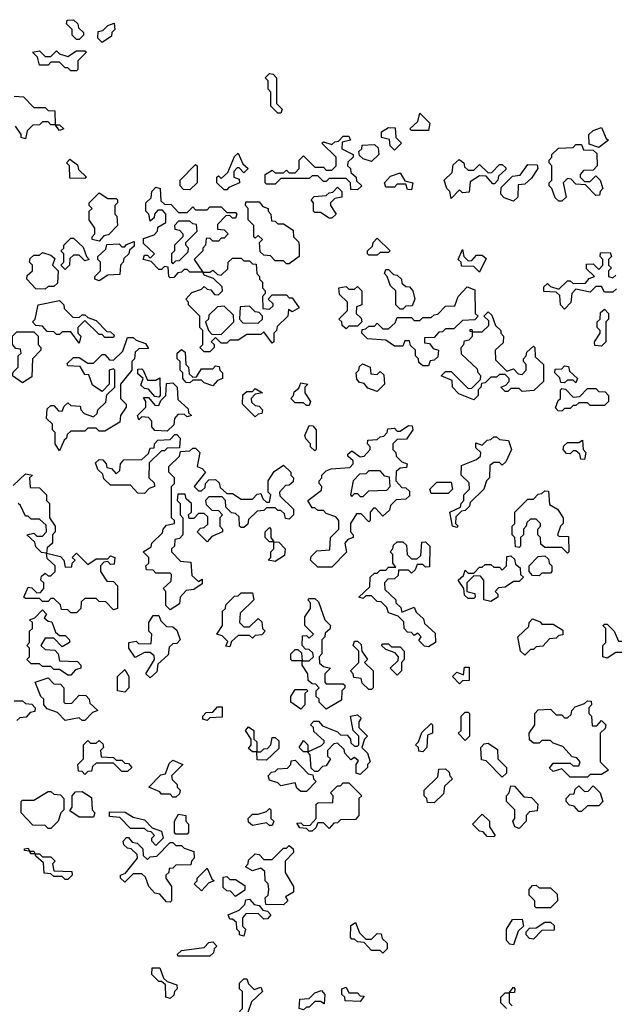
# Model space of a CAD drawing. Extents: x 2494118 to 2687960, y 757339 to 915227.
# Tile 110 of 256: x 2628425 to 2630520, y 763770 to 767240. Entities that reach past the tile are written whole.
import ezdxf

# ---------------------------------------------------------------- set-up
doc = ezdxf.new("R2010")
doc.units = 0

msp = doc.modelspace()

# ---------------------------------------------------------------- linework, layer by layer
at = {"layer": '0CON20XD'}
for points in [[(2628635, 767170), (2628625, 767170), (2628610, 767185), (2628610, 767205), (2628590, 767225), (2628591.7, 767238.3), (2628615, 767240), (2628630, 767225), (2628631.7, 767211.7), (2628650, 767195), (2628650, 767185), (2628635, 767170)], [(2628715, 767160), (2628700, 767175), (2628701.7, 767198.3), (2628718.3, 767201.7), (2628735, 767220), (2628758.3, 767228.3), (2628760, 767205), (2628750, 767195), (2628748.3, 767181.7), (2628715, 767160)], [(2628625, 767060), (2628605, 767060), (2628595, 767070), (2628585, 767070), (2628565, 767090), (2628535, 767090), (2628525, 767080), (2628495, 767080), (2628488.3, 767108.3), (2628470, 767125), (2628495, 767130), (2628515, 767110), (2628535, 767110), (2628555, 767130), (2628565, 767120), (2628595, 767110), (2628625, 767130), (2628655, 767130), (2628660, 767125), (2628630, 767095), (2628630, 767065), (2628625, 767060)], [(2629345, 766910), (2629335, 766910), (2629310, 766935), (2629310, 766985), (2629300, 766995), (2629300, 767025), (2629290, 767035), (2629305, 767050), (2629318.3, 767048.3), (2629330, 767035), (2629330, 766945), (2629350, 766925), (2629345, 766910)], [(2628405, 766970), (2628438.3, 766968.3), (2628475, 766930), (2628515, 766930), (2628525, 766920), (2628548.3, 766918.3), (2628550, 766870), (2628565, 766870), (2628580, 766855), (2628565, 766850), (2628550, 766870), (2628535, 766870), (2628525, 766880), (2628505, 766880), (2628495, 766870), (2628471.7, 766868.3), (2628451.7, 766848.3), (2628445, 766820)], [(2629865, 766850), (2629805, 766850), (2629800, 766855), (2629828.3, 766881.7), (2629835, 766910), (2629870, 766875), (2629865, 766850)], [(2628445, 766820), (2628430, 766825), (2628430, 766835), (2628410, 766865)], [(2629745, 766780), (2629730, 766795), (2629728.3, 766818.3), (2629700, 766825), (2629700, 766845), (2629725, 766860), (2629748.3, 766858.3), (2629750, 766825), (2629770, 766805), (2629745, 766780)], [(2630465, 766790), (2630431.7, 766801.7), (2630430, 766835), (2630445, 766850), (2630475, 766860), (2630491.7, 766821.7), (2630500, 766815), (2630465, 766790)], [(2629615, 766640), (2629591.7, 766641.7), (2629590, 766665), (2629575, 766680), (2629515, 766680), (2629505, 766670), (2629495, 766670), (2629475, 766690), (2629455, 766690), (2629445, 766680), (2629345, 766680), (2629325, 766660), (2629295, 766660), (2629290, 766665), (2629290, 766695), (2629315, 766710), (2629325, 766700), (2629355, 766700), (2629365, 766710), (2629375, 766700), (2629395, 766700), (2629410, 766715), (2629410, 766745), (2629425, 766760), (2629465, 766720), (2629495, 766720), (2629505, 766710), (2629525, 766710), (2629540, 766725), (2629540, 766755), (2629490, 766805), (2629495, 766810), (2629525, 766800), (2629535, 766810), (2629548.3, 766811.7), (2629565, 766830), (2629585, 766830), (2629590, 766815), (2629561.7, 766808.3), (2629560, 766785), (2629600, 766765), (2629600, 766755), (2629581.7, 766738.3), (2629580, 766725), (2629590, 766715), (2629591.7, 766701.7), (2629610, 766685), (2629611.7, 766671.7), (2629630, 766655), (2629615, 766640)], [(2629155, 766640), (2629145, 766640), (2629120, 766665), (2629120, 766685), (2629125, 766690), (2629135, 766680), (2629158.3, 766701.7), (2629181.7, 766758.3), (2629195, 766770), (2629211.7, 766731.7), (2629230, 766715), (2629215, 766700), (2629198.3, 766718.3), (2629191.7, 766718.3), (2629180, 766705), (2629180, 766685), (2629198.3, 766678.3), (2629200, 766665), (2629161.7, 766648.3), (2629155, 766640)], [(2629665, 766740), (2629635, 766750), (2629621.7, 766761.7), (2629620, 766775), (2629630, 766785), (2629631.7, 766798.3), (2629675, 766800), (2629688.3, 766788.3), (2629690, 766765), (2629665, 766740)], [(2630335, 766600), (2630325, 766600), (2630311.7, 766611.7), (2630300, 766645), (2630290, 766655), (2630290, 766665), (2630300, 766675), (2630300, 766725), (2630290, 766735), (2630290, 766745), (2630300, 766755), (2630300, 766765), (2630323, 766787), (2630375, 766790), (2630385, 766800), (2630405, 766800), (2630411.7, 766781.7), (2630445, 766780), (2630458.3, 766768.3), (2630460, 766725), (2630445, 766710), (2630411.7, 766708.3), (2630400, 766695), (2630400, 766685), (2630415, 766670), (2630435, 766670), (2630455, 766690), (2630470, 766675), (2630480, 766645), (2630470, 766635), (2630468.3, 766621.7), (2630455, 766620), (2630418.3, 766658.3), (2630385, 766660), (2630368.3, 766678.3), (2630355, 766680), (2630340, 766665), (2630350, 766615), (2630335, 766600)], [(2628655, 766680), (2628601.7, 766681.7), (2628600, 766725), (2628590, 766735), (2628601.7, 766748.3), (2628628.3, 766728.3), (2628631.7, 766711.7), (2628660, 766685), (2628655, 766680)], [(2629945, 766610), (2629940, 766635), (2629930, 766645), (2629920, 766675), (2629948.3, 766701.7), (2629951.7, 766728.3), (2629973, 766747), (2629990, 766735), (2629991.7, 766721.7), (2630005, 766710), (2630025, 766710), (2630045, 766730), (2630075, 766700), (2630088.3, 766701.7), (2630115, 766730), (2630125, 766730), (2630138.3, 766718.3), (2630138.3, 766711.7), (2630111.7, 766688.3), (2630110, 766675), (2630098.3, 766661.7), (2630091.7, 766661.7), (2630068.3, 766688.3), (2630045, 766690), (2630011.7, 766668.3), (2630008.3, 766631.7), (2629985, 766630), (2629975, 766640), (2629945, 766610)], [(2629025, 766640), (2629001.7, 766641.7), (2628990, 766655), (2628990, 766675), (2629045, 766730), (2629050, 766725), (2629050, 766665), (2629025, 766640)], [(2629805, 766640), (2629791.7, 766641.7), (2629785, 766660), (2629755, 766660), (2629745, 766650), (2629715, 766650), (2629710, 766665), (2629731.7, 766688.3), (2629765, 766700), (2629781.7, 766671.7), (2629810, 766665), (2629805, 766640)], [(2630165, 766600), (2630131.7, 766611.7), (2630120, 766625), (2630121.7, 766648.3), (2630161.7, 766688.3), (2630188.3, 766691.7), (2630215, 766730), (2630248.3, 766728.3), (2630250, 766715), (2630228.3, 766681.7), (2630205, 766660), (2630181.7, 766658.3), (2630180, 766615), (2630165, 766600)], [(2628705, 766460), (2628680, 766465), (2628680, 766475), (2628690, 766485), (2628690, 766505), (2628670, 766535), (2628670, 766565), (2628680, 766575), (2628670, 766585), (2628670, 766595), (2628705, 766630), (2628735, 766610), (2628765, 766610), (2628770, 766605), (2628770, 766595), (2628760, 766585), (2628760, 766555), (2628767, 766547), (2628770, 766515), (2628738.3, 766481.7), (2628721.7, 766478.3), (2628705, 766460)], [(2629095, 766070), (2629075, 766070), (2629060, 766085), (2629070, 766095), (2629070, 766145), (2629060, 766155), (2629060, 766195), (2629020, 766235), (2629020, 766245), (2629010, 766255), (2629031.7, 766278.3), (2629065, 766290), (2629075, 766300), (2629085, 766290), (2629098.3, 766288.3), (2629111.7, 766271.7), (2629125, 766270), (2629140, 766285), (2629138.3, 766298.3), (2629108.3, 766328.3), (2629075, 766340), (2629070, 766350), (2629025, 766350), (2629015, 766360), (2629005, 766360), (2628995, 766350), (2628981.7, 766348.3), (2628968.3, 766331.7), (2628955, 766330), (2628950, 766335), (2628948.3, 766368.3), (2628935, 766370), (2628925, 766360), (2628915, 766360), (2628888.3, 766388.3), (2628860, 766395), (2628865, 766410), (2628875, 766410), (2628885, 766400), (2628900, 766415), (2628861.7, 766451.7), (2628861.7, 766468.3), (2628898.3, 766481.7), (2628910, 766495), (2628911.7, 766508.3), (2628940, 766525), (2628940, 766555), (2628928.3, 766568.3), (2628911.7, 766568.3), (2628900, 766555), (2628898.3, 766541.7), (2628885, 766530), (2628880, 766555), (2628870, 766565), (2628870, 766595), (2628888.3, 766611.7), (2628890, 766635), (2628905, 766650), (2628920, 766645), (2628921.7, 766601.7), (2628935, 766590), (2628958.3, 766588.3), (2628985, 766560), (2629015, 766560), (2629035, 766580), (2629045, 766570), (2629085, 766570), (2629095, 766580), (2629135, 766580), (2629155, 766560), (2629185, 766560), (2629190, 766555), (2629185, 766540), (2629175, 766540), (2629165, 766550), (2629151.7, 766548.3), (2629121.7, 766518.3), (2629121.7, 766501.7), (2629145, 766500), (2629160, 766485), (2629145, 766470), (2629135, 766470), (2629125, 766460), (2629105, 766460), (2629095, 766470), (2629081.7, 766468.3), (2629080, 766445), (2629070, 766435), (2629070, 766425), (2629040, 766395), (2629070, 766350), (2629095, 766350), (2629105, 766357.5), (2629121.7, 766341.7), (2629135, 766340), (2629158.3, 766361.7), (2629160, 766385), (2629175, 766400), (2629205, 766400), (2629215, 766390), (2629235, 766390), (2629245, 766380), (2629258.3, 766378.3), (2629260, 766345), (2629270, 766335), (2629270, 766325), (2629280, 766315), (2629280, 766295), (2629290, 766285), (2629290, 766275), (2629280, 766265), (2629281.7, 766221.7), (2629305, 766220), (2629318.3, 766231.7), (2629318.3, 766238.3), (2629300, 766255), (2629315, 766270), (2629365, 766270), (2629375, 766260), (2629385, 766260), (2629410, 766225), (2629385, 766210), (2629371.7, 766218.3), (2629370, 766195), (2629331.7, 766158.3), (2629330, 766145), (2629320, 766135), (2629320, 766105), (2629315, 766100), (2629285, 766140), (2629275, 766130), (2629225, 766130), (2629195, 766110), (2629165, 766110), (2629155, 766100), (2629135, 766100), (2629115, 766120), (2629100, 766105), (2629110, 766095), (2629110, 766085), (2629095, 766070)], [(2629525, 766540), (2629515, 766540), (2629485, 766560), (2629465, 766560), (2629460, 766565), (2629460, 766595), (2629452.5, 766605), (2629463, 766617), (2629505, 766620), (2629515, 766630), (2629528.3, 766631.7), (2629545, 766650), (2629560, 766635), (2629560, 766615), (2629535, 766610), (2629520, 766595), (2629520, 766585), (2629540, 766555), (2629525, 766540)], [(2629375, 766380), (2629365, 766380), (2629355, 766390), (2629325, 766390), (2629308.3, 766408.3), (2629285, 766410), (2629271.7, 766421.7), (2629270, 766455), (2629280, 766465), (2629265, 766480), (2629255, 766470), (2629250, 766475), (2629250, 766515), (2629230, 766535), (2629230, 766575), (2629220, 766585), (2629221.7, 766598.3), (2629268.3, 766598.3), (2629281.7, 766581.7), (2629300, 766575), (2629300, 766565), (2629310, 766555), (2629311.7, 766531.7), (2629325, 766530), (2629335, 766520), (2629355, 766520), (2629388.3, 766498.3), (2629390, 766475), (2629407, 766457), (2629410, 766445), (2629410, 766405), (2629375, 766380)], [(2628965, 766380), (2628975, 766390), (2628988.3, 766391.7), (2629018.3, 766421.7), (2629020, 766435), (2629010, 766445), (2629010, 766455), (2629050, 766495), (2629048.3, 766518.3), (2629035, 766520), (2629025, 766530), (2628985, 766530), (2628970, 766515), (2628971.7, 766501.7), (2628988.3, 766498.3), (2629000, 766485), (2629000, 766475), (2628970, 766445), (2628970, 766425), (2628960, 766415), (2628960, 766385), (2628965, 766380)], [(2628585, 766360), (2628570, 766375), (2628580, 766385), (2628580, 766415), (2628570, 766425), (2628580, 766435), (2628580, 766445), (2628605, 766470), (2628615, 766470), (2628648.3, 766438.3), (2628660, 766405), (2628670, 766395), (2628655, 766390), (2628635, 766410), (2628615, 766410), (2628601.7, 766398.3), (2628600, 766375), (2628585, 766360)], [(2628705, 766320), (2628690, 766325), (2628690, 766335), (2628710, 766355), (2628710, 766385), (2628700, 766395), (2628700, 766405), (2628728.3, 766431.7), (2628731.7, 766448.3), (2628775, 766450), (2628785, 766440), (2628795, 766440), (2628801.7, 766448.3), (2628828.3, 766458.3), (2628828.3, 766441.7), (2628811.7, 766428.3), (2628810, 766415), (2628791.7, 766398.3), (2628790, 766385), (2628780, 766375), (2628778.3, 766341.7), (2628735, 766340), (2628705, 766320)], [(2629685, 766410), (2629655, 766410), (2629650, 766415), (2629650, 766425), (2629668.3, 766441.7), (2629670, 766455), (2629685, 766470), (2629730, 766425), (2629725, 766420), (2629695, 766420), (2629685, 766410)], [(2628515, 766290), (2628481.7, 766291.7), (2628450, 766325), (2628451.7, 766338.3), (2628470, 766355), (2628470, 766375), (2628460, 766385), (2628461.7, 766398.3), (2628475, 766410), (2628495, 766410), (2628505, 766420), (2628535, 766410), (2628548.3, 766398.3), (2628540, 766375), (2628560, 766355), (2628558.3, 766311.7), (2628545, 766300), (2628525, 766300), (2628515, 766290)], [(2630045, 766350), (2630025, 766370), (2629981.7, 766371.7), (2629980, 766385), (2629970, 766395), (2629985, 766430), (2629990, 766405), (2630005, 766390), (2630018.3, 766391.7), (2630035, 766410), (2630055, 766410), (2630068.3, 766398.3), (2630045, 766350)], [(2630345, 766220), (2630330, 766235), (2630328.3, 766268.3), (2630315, 766280), (2630271.7, 766281.7), (2630271.7, 766298.3), (2630285, 766310), (2630295, 766300), (2630325, 766290), (2630355, 766320), (2630365, 766320), (2630375, 766310), (2630418.3, 766311.7), (2630431.7, 766328.3), (2630450, 766335), (2630421.7, 766361.7), (2630421.7, 766378.3), (2630445, 766380), (2630465, 766360), (2630480, 766375), (2630480, 766395), (2630470, 766405), (2630471.7, 766418.3), (2630505, 766420), (2630510, 766405), (2630500, 766395), (2630500, 766375), (2630510, 766365), (2630500, 766355), (2630500, 766335), (2630515, 766330), (2630525, 766340)], [(2629775, 766220), (2629765, 766220), (2629750, 766235), (2629750, 766285), (2629731.7, 766301.7), (2629720, 766335), (2629710, 766345), (2629715, 766360), (2629725, 766360), (2629741.7, 766341.7), (2629755, 766340), (2629770, 766325), (2629771.7, 766311.7), (2629785, 766300), (2629798.3, 766298.3), (2629810, 766285), (2629817.5, 766255), (2629808.3, 766231.7), (2629785, 766230), (2629775, 766220)], [(2629575, 766150), (2629561.7, 766161.7), (2629560, 766175), (2629550, 766185), (2629580, 766215), (2629580, 766245), (2629551.7, 766271.7), (2629550, 766295), (2629575, 766300), (2629585, 766290), (2629605, 766290), (2629615, 766300), (2629630, 766285), (2629630, 766235), (2629611.7, 766228.3), (2629610, 766205), (2629628.3, 766188.3), (2629630, 766175), (2629615, 766160), (2629585, 766160), (2629575, 766150)], [(2629865, 766020), (2629845, 766020), (2629831.7, 766031.7), (2629830, 766045), (2629820, 766055), (2629820, 766075), (2629801.7, 766091.7), (2629798.3, 766108.3), (2629781.7, 766108.3), (2629775, 766090), (2629745, 766090), (2629715, 766110), (2629650, 766115), (2629630, 766135), (2629631.7, 766148.3), (2629645, 766150), (2629655, 766160), (2629675, 766160), (2629685, 766170), (2629705, 766150), (2629725, 766150), (2629748.3, 766171.7), (2629755, 766190), (2629805, 766190), (2629815, 766180), (2629835, 766180), (2629845, 766190), (2629875, 766190), (2629885, 766200), (2629898.3, 766201.7), (2629925, 766230), (2629958.3, 766231.7), (2629970, 766265), (2630001.7, 766298.3), (2630028.3, 766288.3), (2630030, 766205), (2630040, 766195), (2630028.3, 766181.7), (2629985, 766180), (2629955, 766150), (2629925, 766150), (2629915, 766140), (2629901.7, 766138.3), (2629885, 766120), (2629851.7, 766118.3), (2629851.7, 766101.7), (2629868.3, 766098.3), (2629881.7, 766081.7), (2629900, 766075), (2629898.3, 766051.7), (2629885, 766040), (2629871.7, 766038.3), (2629865, 766020)], [(2630528.3, 766291.7), (2630515, 766280), (2630485, 766280), (2630475, 766300), (2630455, 766300), (2630435, 766280), (2630385, 766290), (2630370, 766275), (2630367, 766243), (2630345, 766220)], [(2628635, 766100), (2628605, 766140), (2628575, 766140), (2628565, 766130), (2628555, 766130), (2628545, 766140), (2628521.7, 766141.7), (2628505, 766160), (2628481.7, 766161.7), (2628470, 766175), (2628480, 766185), (2628490, 766235), (2628565, 766250), (2628580, 766235), (2628581.7, 766221.7), (2628611.7, 766191.7), (2628635, 766190), (2628645, 766200), (2628655, 766200), (2628665, 766190), (2628695, 766180), (2628731.7, 766141.7), (2628745, 766140), (2628758.3, 766128.3), (2628755, 766120), (2628725, 766120), (2628715, 766130), (2628705, 766130), (2628655, 766180), (2628630, 766155), (2628630, 766135), (2628640, 766125), (2628635, 766100)], [(2629135, 766130), (2629180, 766175), (2629178.3, 766198.3), (2629145, 766230), (2629121.7, 766228.3), (2629091.7, 766198.3), (2629090, 766185), (2629080, 766175), (2629090, 766145), (2629101.7, 766131.7), (2629135, 766130)], [(2629265, 766170), (2629280, 766185), (2629280, 766195), (2629268.3, 766208.3), (2629255, 766210), (2629235, 766230), (2629201.7, 766228.3), (2629200, 766185), (2629211.7, 766171.7), (2629265, 766170)], [(2630475, 766090), (2630451.7, 766091.7), (2630450, 766105), (2630470, 766135), (2630470, 766145), (2630460, 766155), (2630460, 766175), (2630470, 766185), (2630471.7, 766208.3), (2630485, 766220), (2630500, 766205), (2630500, 766185), (2630490, 766175), (2630490, 766105), (2630475, 766090)], [(2630025, 765900), (2629971.7, 765921.7), (2629950, 765945), (2629948.3, 765968.3), (2629910, 765985), (2629925, 766000), (2629945, 766000), (2630005, 765940), (2630018.3, 765941.7), (2630048.3, 765971.7), (2630050, 765985), (2630040, 765995), (2630038.3, 766008.3), (2629981.7, 766061.7), (2629980, 766085), (2629990, 766095), (2629991.7, 766108.3), (2630008.3, 766111.7), (2630020, 766125), (2630020, 766140), (2630011.7, 766141.7), (2630011.7, 766148.3), (2630018.3, 766148.3), (2630020, 766140), (2630055, 766140), (2630078.3, 766161.7), (2630078.3, 766178.3), (2630060, 766195), (2630075, 766210), (2630088.3, 766198.3), (2630101.7, 766161.7), (2630120, 766145), (2630120, 766135), (2630130, 766125), (2630128.3, 766101.7), (2630100, 766075), (2630101.7, 766041.7), (2630141.7, 766001.7), (2630165, 766010), (2630181.7, 765991.7), (2630195, 765990), (2630210, 766005), (2630210, 766025), (2630200, 766035), (2630200, 766045), (2630210, 766055), (2630211.7, 766068.3), (2630235, 766090), (2630240, 766085), (2630241.7, 766051.7), (2630270, 766025), (2630270, 765965), (2630237, 765933), (2630195, 765930), (2630185, 765940), (2630155, 765940), (2630145, 765930), (2630135, 765930), (2630120, 765945), (2630138.3, 765951.7), (2630150, 765965), (2630150, 765975), (2630135, 765990), (2630115, 765990), (2630105, 765980), (2630085, 765980), (2630065, 765960), (2630051.7, 765958.3), (2630050, 765945), (2630040, 765935), (2630040, 765915), (2630025, 765900)], [(2628435, 765960), (2628400, 765985), (2628401.7, 765998.3), (2628420, 766015), (2628420, 766055), (2628430, 766065), (2628428.3, 766078.3), (2628411.7, 766081.7), (2628400, 766095), (2628400, 766125), (2628415, 766140), (2628475, 766140), (2628490, 766125), (2628490, 766095), (2628500, 766085), (2628500, 766075), (2628470, 766045), (2628468.3, 765981.7), (2628435, 765960)], [(2628565, 765720), (2628550, 765745), (2628550, 765785), (2628540, 765795), (2628540, 765815), (2628520, 765835), (2628521.7, 765868.3), (2628535, 765880), (2628545, 765880), (2628561.7, 765861.7), (2628575, 765860), (2628581.7, 765878.3), (2628595, 765890), (2628605, 765880), (2628638.3, 765878.3), (2628640, 765865), (2628651.7, 765851.7), (2628685, 765840), (2628698.3, 765851.7), (2628700, 765865), (2628728.3, 765891.7), (2628731.7, 765918.3), (2628760, 765945), (2628760, 766005), (2628755, 766010), (2628740, 766005), (2628740, 765955), (2628715, 765930), (2628681.7, 765951.7), (2628668.3, 765988.3), (2628655, 765990), (2628638.3, 766018.3), (2628595, 766020), (2628591.7, 766028.3), (2628615, 766050), (2628635, 766050), (2628665, 766030), (2628685, 766030), (2628715, 766060), (2628725, 766060), (2628741.7, 766041.7), (2628755, 766040), (2628788.3, 766071.7), (2628805, 766120), (2628825, 766120), (2628835, 766110), (2628868.3, 766098.3), (2628878.3, 766081.7), (2628845, 766080), (2628831.7, 766068.3), (2628830, 766045), (2628820, 766035), (2628820, 766005), (2628780, 765955), (2628780, 765905), (2628800, 765885), (2628800, 765875), (2628780, 765845), (2628778.3, 765821.7), (2628725, 765790), (2628705, 765790), (2628695, 765800), (2628665, 765800), (2628655, 765790), (2628605, 765790), (2628591.7, 765778.3), (2628590, 765765), (2628581.7, 765758.3), (2628565, 765720)], [(2629105, 765950), (2629075, 765960), (2629065, 765970), (2629035, 765970), (2629025, 765960), (2629011.7, 765961.7), (2629000, 765975), (2629000, 765995), (2628990, 766005), (2628990, 766035), (2628980, 766045), (2628980, 766065), (2628995, 766077.5), (2629008.3, 766068.3), (2629010, 766025), (2629020, 766015), (2629021.7, 765991.7), (2629035, 765980), (2629048.3, 765981.7), (2629065, 766010), (2629105, 766010), (2629115, 766020), (2629128.3, 766018.3), (2629130, 766005), (2629140, 765995), (2629140, 765975), (2629121.7, 765968.3), (2629105, 765950)], [(2628915, 765910), (2628901.7, 765911.7), (2628878.3, 765938.3), (2628865, 765940), (2628851.7, 765951.7), (2628860, 765975), (2628841.7, 765991.7), (2628841.7, 766008.3), (2628855, 766010), (2628860, 766005), (2628875, 765970), (2628905, 765970), (2628918.3, 765978.3), (2628920, 765915), (2628915, 765910)], [(2629685, 765930), (2629651.7, 765941.7), (2629638.3, 765958.3), (2629621.7, 765961.7), (2629613, 765973), (2629610, 765995), (2629620, 766005), (2629621.7, 766018.3), (2629633, 766027), (2629660, 766015), (2629661.7, 765991.7), (2629685, 765990), (2629695, 766000), (2629708.3, 765988.3), (2629710, 765955), (2629685, 765930)], [(2630385, 765960), (2630375, 765970), (2630355, 765970), (2630345, 765960), (2630331.7, 765961.7), (2630328.3, 765978.3), (2630310, 765995), (2630311.7, 766008.3), (2630335, 766010), (2630345, 766020), (2630358.3, 766018.3), (2630361.7, 766001.7), (2630390, 765975), (2630385, 765960)], [(2628945, 765790), (2628901.7, 765791.7), (2628890, 765805), (2628890, 765825), (2628878.3, 765838.3), (2628855, 765840), (2628845, 765830), (2628840, 765845), (2628870, 765875), (2628870, 765895), (2628861.7, 765908.3), (2628878.3, 765908.3), (2628901.7, 765881.7), (2628915, 765880), (2628921.7, 765898.3), (2628940, 765915), (2628941.7, 765958.3), (2628965, 765960), (2628980, 765945), (2628981.7, 765901.7), (2629018.3, 765868.3), (2629020, 765855), (2629030, 765845), (2629015, 765840), (2629005, 765850), (2628981.7, 765848.3), (2628970, 765835), (2628968.3, 765811.7), (2628945, 765790)], [(2629255, 765840), (2629210, 765885), (2629211.7, 765918.3), (2629225, 765930), (2629245, 765930), (2629255, 765940), (2629280, 765925), (2629255, 765920), (2629240, 765905), (2629241.7, 765891.7), (2629255, 765880), (2629268.3, 765878.3), (2629280, 765865), (2629278.3, 765851.7), (2629265, 765850), (2629255, 765840)], [(2629445, 765880), (2629435, 765880), (2629425, 765890), (2629395, 765890), (2629380, 765905), (2629390, 765915), (2629391.7, 765928.3), (2629408.3, 765941.7), (2629415, 765960), (2629440, 765955), (2629430, 765945), (2629430, 765925), (2629450, 765895), (2629445, 765880)], [(2630335, 765860), (2630321.7, 765861.7), (2630312.5, 765872.5), (2630321.7, 765898.3), (2630330, 765905), (2630330, 765935), (2630335, 765940), (2630348.3, 765938.3), (2630375, 765910), (2630398.3, 765911.7), (2630425, 765940), (2630455, 765940), (2630465, 765930), (2630488.3, 765928.3), (2630500, 765915), (2630500, 765895), (2630485, 765880), (2630435, 765880), (2630425, 765890), (2630395, 765890), (2630385, 765880), (2630375, 765880), (2630365, 765870), (2630345, 765870), (2630335, 765860)], [(2629465, 765720), (2629450, 765735), (2629450, 765745), (2629433, 765763), (2629430, 765775), (2629445, 765810), (2629458.3, 765808.3), (2629470, 765795), (2629470, 765725), (2629465, 765720)], [(2629525, 765310), (2629475, 765310), (2629450, 765335), (2629451.7, 765348.3), (2629471.7, 765368.3), (2629518.3, 765371.7), (2629520, 765415), (2629550, 765445), (2629550, 765475), (2629538.3, 765488.3), (2629505, 765500), (2629495, 765510), (2629475, 765510), (2629465, 765520), (2629455, 765520), (2629440, 765545), (2629488.3, 765581.7), (2629490, 765595), (2629480, 765605), (2629480, 765615), (2629490, 765625), (2629490, 765635), (2629505, 765650), (2629523, 765657), (2629588.3, 765661.7), (2629600, 765675), (2629600, 765685), (2629581.7, 765701.7), (2629581.7, 765708.3), (2629595, 765720), (2629625, 765700), (2629638.3, 765701.7), (2629660, 765725), (2629660, 765735), (2629650, 765745), (2629651.7, 765758.3), (2629685, 765760), (2629695, 765770), (2629708.3, 765771.7), (2629720, 765785), (2629721.7, 765798.3), (2629745, 765800), (2629755, 765790), (2629765, 765790), (2629795, 765810), (2629808.3, 765808.3), (2629810, 765795), (2629788.3, 765761.7), (2629755, 765760), (2629740, 765745), (2629740, 765725), (2629750, 765715), (2629751.7, 765701.7), (2629771.7, 765681.7), (2629790, 765675), (2629788.3, 765661.7), (2629765, 765660), (2629751.7, 765648.3), (2629750, 765615), (2629771.7, 765591.7), (2629785, 765590), (2629798.3, 765578.3), (2629798.3, 765561.7), (2629785, 765550), (2629751.7, 765548.3), (2629731.7, 765528.3), (2629728.3, 765511.7), (2629705, 765490), (2629678.3, 765518.3), (2629671.7, 765518.3), (2629660, 765505), (2629660, 765475), (2629655, 765470), (2629628.3, 765498.3), (2629611.7, 765498.3), (2629590, 765465), (2629590, 765435), (2629600, 765425), (2629600, 765415), (2629581.7, 765408.3), (2629570, 765395), (2629577, 765363), (2629525, 765310)], [(2628865, 765570), (2628841.7, 765571.7), (2628815, 765600), (2628745, 765600), (2628721.7, 765621.7), (2628718.3, 765638.3), (2628700, 765655), (2628691.7, 765678.3), (2628705, 765690), (2628718.3, 765688.3), (2628730, 765675), (2628731.7, 765661.7), (2628748.3, 765658.3), (2628765, 765640), (2628778.3, 765651.7), (2628780, 765675), (2628791.7, 765688.3), (2628855, 765690), (2628878.3, 765711.7), (2628885, 765730), (2628898.3, 765731.7), (2628900, 765745), (2628911.7, 765758.3), (2628955, 765760), (2628971.7, 765778.3), (2628978.3, 765778.3), (2628990, 765765), (2628988.3, 765731.7), (2628945, 765730), (2628935, 765720), (2628925, 765720), (2628881.7, 765678.3), (2628880, 765625), (2628898.3, 765608.3), (2628900, 765595), (2628881.7, 765588.3), (2628865, 765570)], [(2629965, 765450), (2629950, 765455), (2629940, 765505), (2629978.3, 765521.7), (2629980, 765535), (2629990, 765545), (2629990, 765565), (2630010, 765585), (2630008.3, 765608.3), (2629980, 765635), (2629981.7, 765668.3), (2630035, 765690), (2630048.3, 765701.7), (2630050, 765715), (2630031.7, 765731.7), (2630031.7, 765748.3), (2630055, 765740), (2630071.7, 765758.3), (2630085, 765760), (2630095, 765770), (2630105, 765770), (2630115, 765760), (2630147, 765757), (2630157.5, 765725), (2630138.3, 765681.7), (2630125, 765670), (2630115, 765680), (2630095, 765680), (2630081.7, 765668.3), (2630080, 765625), (2630070, 765615), (2630060, 765585), (2630011.7, 765538.3), (2630010, 765525), (2629995, 765510), (2629981.7, 765508.3), (2629961.7, 765488.3), (2629960, 765465), (2629970, 765455), (2629965, 765450)], [(2628955, 765160), (2628940, 765175), (2628940, 765225), (2628930, 765235), (2628958.3, 765261.7), (2628960, 765285), (2628955, 765290), (2628905, 765290), (2628895, 765300), (2628871.7, 765301.7), (2628870, 765315), (2628880, 765325), (2628880, 765345), (2628860, 765365), (2628888.3, 765381.7), (2628890, 765395), (2628928.3, 765431.7), (2628930, 765445), (2628941.7, 765458.3), (2628970, 765465), (2628970, 765475), (2628960, 765485), (2628960, 765595), (2628970, 765605), (2628970, 765625), (2628950, 765645), (2628950, 765665), (2628988.3, 765701.7), (2628991.7, 765718.3), (2629025, 765720), (2629035, 765730), (2629045, 765730), (2629060, 765715), (2629050, 765665), (2629068.3, 765658.3), (2629080, 765645), (2629040, 765595), (2629055, 765580), (2629065, 765580), (2629078.3, 765591.7), (2629080, 765605), (2629091.7, 765618.3), (2629115, 765620), (2629128.3, 765608.3), (2629131.7, 765591.7), (2629155, 765570), (2629175, 765570), (2629205, 765550), (2629245, 765550), (2629261.7, 765568.3), (2629275, 765570), (2629281.7, 765551.7), (2629295, 765540), (2629305, 765540), (2629310, 765565), (2629300, 765575), (2629300, 765615), (2629321.7, 765648.3), (2629355, 765670), (2629380, 765645), (2629380, 765635), (2629390, 765625), (2629388.3, 765611.7), (2629375, 765600), (2629361.7, 765598.3), (2629340, 765575), (2629341.7, 765561.7), (2629390, 765515), (2629390, 765495), (2629375, 765480), (2629361.7, 765481.7), (2629358.3, 765498.3), (2629345, 765510), (2629335, 765510), (2629325, 765520), (2629295, 765520), (2629285, 765510), (2629261.7, 765508.3), (2629231.7, 765478.3), (2629228.3, 765461.7), (2629215, 765450), (2629205, 765450), (2629200, 765455), (2629198.3, 765488.3), (2629185, 765500), (2629171.7, 765501.7), (2629151.7, 765521.7), (2629150, 765545), (2629138.3, 765558.3), (2629091.7, 765558.3), (2629080, 765545), (2629081.7, 765531.7), (2629101.7, 765511.7), (2629125, 765510), (2629140, 765495), (2629130, 765485), (2629130, 765455), (2629140, 765445), (2629140, 765435), (2629101.7, 765418.3), (2629085, 765400), (2629050, 765435), (2629061.7, 765448.3), (2629075, 765450), (2629088.3, 765461.7), (2629088.3, 765488.3), (2629075, 765500), (2629055, 765500), (2629038.3, 765481.7), (2629021.7, 765481.7), (2629020, 765495), (2629030, 765505), (2629030, 765535), (2629011.7, 765551.7), (2629008.3, 765568.3), (2628981.7, 765568.3), (2628980, 765545), (2628990, 765535), (2628990, 765495), (2629000, 765485), (2629000, 765425), (2628988.3, 765411.7), (2628971.7, 765408.3), (2628970, 765385), (2628960, 765375), (2628960, 765365), (2628991.7, 765331.7), (2629028.3, 765328.3), (2629031.7, 765281.7), (2629055, 765260), (2629068.3, 765268.3), (2629068.3, 765251.7), (2629038.3, 765231.7), (2629011.7, 765228.3), (2628990, 765205), (2628988.3, 765181.7), (2628955, 765160)], [(2630415, 765690), (2630401.7, 765691.7), (2630398.3, 765708.3), (2630385, 765720), (2630375, 765720), (2630365, 765710), (2630351.7, 765711.7), (2630340, 765725), (2630341.7, 765738.3), (2630355, 765750), (2630395, 765750), (2630408.3, 765758.3), (2630410, 765725), (2630420, 765715), (2630415, 765690)], [(2628401.7, 765598.3), (2628445, 765640), (2628470, 765635), (2628460, 765625), (2628461.7, 765591.7), (2628495, 765590), (2628520, 765565), (2628520, 765545), (2628530, 765535), (2628530, 765485), (2628550, 765455), (2628550, 765435), (2628540, 765425), (2628540, 765395), (2628521.7, 765378.3), (2628520, 765360), (2628568.3, 765348.3), (2628580, 765335), (2628585, 765310), (2628608.3, 765311.7), (2628610, 765325), (2628620, 765335), (2628610, 765345), (2628625, 765360), (2628665, 765320), (2628695, 765340), (2628735, 765340), (2628745, 765350), (2628760, 765345), (2628758.3, 765321.7), (2628745, 765320), (2628735, 765330), (2628721.7, 765328.3), (2628710, 765315), (2628710, 765295), (2628731.7, 765261.7), (2628755, 765260), (2628770, 765245), (2628770, 765165), (2628755, 765160), (2628728.3, 765188.3), (2628705, 765190), (2628695, 765200), (2628655, 765200), (2628641.7, 765188.3), (2628640, 765165), (2628625, 765150)], [(2629635, 765560), (2629655, 765580), (2629718.3, 765581.7), (2629730, 765595), (2629728.3, 765628.3), (2629711.7, 765631.7), (2629695, 765650), (2629655, 765650), (2629645, 765640), (2629621.7, 765638.3), (2629600, 765615), (2629590, 765565), (2629595, 765560), (2629605, 765570), (2629615, 765570), (2629625, 765560), (2629635, 765560)], [(2629935, 765570), (2629875, 765570), (2629870, 765585), (2629895, 765610), (2629945, 765610), (2629950, 765585), (2629935, 765570)], [(2630355, 765360), (2630335, 765380), (2630275, 765380), (2630261.7, 765391.7), (2630260, 765415), (2630250, 765425), (2630250, 765445), (2630260, 765455), (2630260, 765465), (2630245, 765480), (2630225, 765480), (2630211.7, 765468.3), (2630210, 765455), (2630200, 765445), (2630200, 765425), (2630190, 765415), (2630190, 765385), (2630185, 765380), (2630171.7, 765381.7), (2630170, 765415), (2630160, 765425), (2630160, 765455), (2630170, 765465), (2630170, 765505), (2630215, 765550), (2630235, 765550), (2630251.7, 765568.3), (2630265, 765570), (2630275, 765580), (2630288.3, 765578.3), (2630291.7, 765531.7), (2630320, 765515), (2630340, 765485), (2630340, 765465), (2630330, 765455), (2630320, 765425), (2630325, 765420), (2630358.3, 765418.3), (2630360, 765365), (2630355, 765360)], [(2628625, 765150), (2628605, 765150), (2628595, 765160), (2628571.7, 765161.7), (2628568.3, 765178.3), (2628545, 765200), (2628535, 765200), (2628525, 765190), (2628505, 765190), (2628495, 765200), (2628445, 765200), (2628440, 765205), (2628455, 765240), (2628468.3, 765238.3), (2628485, 765220), (2628498.3, 765221.7), (2628510, 765235), (2628510, 765255), (2628500, 765265), (2628501.7, 765278.3), (2628515, 765290), (2628525, 765280), (2628535, 765280), (2628550, 765295), (2628550, 765315), (2628521.7, 765341.7), (2628520, 765360), (2628501.7, 765361.7), (2628481.7, 765381.7), (2628478.3, 765398.3), (2628450, 765425), (2628475, 765430), (2628485, 765420), (2628505, 765420), (2628520, 765435), (2628518.3, 765458.3), (2628495, 765480), (2628465, 765480), (2628455, 765490), (2628445, 765490), (2628428.3, 765528.3), (2628420, 765535)], [(2629325, 765330), (2629300, 765335), (2629310, 765345), (2629310, 765365), (2629320, 765375), (2629320, 765400), (2629305, 765400), (2629290, 765415), (2629290, 765435), (2629305, 765450), (2629310, 765445), (2629310, 765415), (2629320, 765400), (2629338.3, 765398.3), (2629360, 765375), (2629358.3, 765351.7), (2629325, 765330)], [(2629865, 765030), (2629851.7, 765031.7), (2629831.7, 765051.7), (2629840, 765065), (2629828.3, 765078.3), (2629815, 765070), (2629805, 765080), (2629791.7, 765081.7), (2629780, 765095), (2629778.3, 765118.3), (2629758.3, 765138.3), (2629725, 765150), (2629718.3, 765168.3), (2629698.3, 765188.3), (2629685, 765190), (2629665, 765210), (2629645, 765210), (2629635, 765200), (2629620, 765205), (2629658.3, 765241.7), (2629660, 765275), (2629675, 765290), (2629685, 765290), (2629695, 765300), (2629715, 765300), (2629725, 765310), (2629750, 765310), (2629740, 765325), (2629740, 765355), (2629730, 765365), (2629740, 765375), (2629741.7, 765388.3), (2629755, 765400), (2629775, 765400), (2629788.3, 765388.3), (2629790, 765355), (2629805, 765340), (2629825, 765340), (2629838.3, 765351.7), (2629841.7, 765398.3), (2629855, 765400), (2629870, 765385), (2629868.3, 765311.7), (2629855, 765310), (2629845, 765320), (2629825, 765320), (2629818.3, 765301.7), (2629805, 765290), (2629795, 765300), (2629760, 765300), (2629758.3, 765281.7), (2629745, 765270), (2629721.7, 765268.3), (2629710, 765255), (2629711.7, 765231.7), (2629750, 765195), (2629750, 765185), (2629768.3, 765168.3), (2629771.7, 765151.7), (2629815, 765170), (2629821.7, 765151.7), (2629848.3, 765128.3), (2629851.7, 765111.7), (2629888.3, 765078.3), (2629890, 765045), (2629865, 765030)], [(2630085, 765190), (2630060, 765195), (2630060, 765265), (2630048.3, 765278.3), (2630025, 765280), (2630000, 765255), (2630000, 765225), (2630028.3, 765218.3), (2630030, 765205), (2630025, 765200), (2630005, 765200), (2629991.7, 765211.7), (2629990, 765235), (2629970, 765265), (2629988.3, 765281.7), (2629995, 765300), (2630005, 765290), (2630025, 765290), (2630045, 765310), (2630055, 765310), (2630065, 765320), (2630085, 765320), (2630095, 765310), (2630115, 765310), (2630125, 765300), (2630140, 765315), (2630141.7, 765348.3), (2630155, 765350), (2630168.3, 765338.3), (2630171.7, 765321.7), (2630188.3, 765308.3), (2630190, 765285), (2630200, 765275), (2630185, 765260), (2630165, 765260), (2630135, 765240), (2630111.7, 765238.3), (2630100, 765225), (2630110, 765215), (2630110, 765205), (2630085, 765190)], [(2630255, 765280), (2630231.7, 765281.7), (2630220, 765295), (2630220, 765315), (2630251.7, 765348.3), (2630275, 765350), (2630288.3, 765338.3), (2630290, 765325), (2630300, 765315), (2630300, 765295), (2630295, 765290), (2630265, 765290), (2630255, 765280)], [(2629165, 765030), (2629151.7, 765031.7), (2629158.3, 765048.3), (2629138.3, 765068.3), (2629120, 765075), (2629140, 765105), (2629140, 765155), (2629150, 765165), (2629151.7, 765178.3), (2629181.7, 765208.3), (2629195, 765210), (2629205, 765220), (2629245, 765220), (2629250, 765195), (2629201.7, 765148.3), (2629200, 765115), (2629215, 765100), (2629235, 765100), (2629265, 765130), (2629278.3, 765118.3), (2629280, 765095), (2629290, 765085), (2629278.3, 765071.7), (2629255, 765070), (2629245, 765060), (2629235, 765070), (2629195, 765070), (2629171.7, 765048.3), (2629165, 765030)], [(2629505, 764810), (2629480, 764835), (2629480, 764845), (2629470, 764855), (2629470, 764875), (2629480, 764885), (2629468.3, 764898.3), (2629455, 764900), (2629441.7, 764911.7), (2629440, 764935), (2629420, 764965), (2629420, 764980), (2629385, 764980), (2629380, 764985), (2629380, 765005), (2629395, 765020), (2629405, 765020), (2629418.3, 765008.3), (2629420, 764980), (2629445, 764980), (2629460, 764995), (2629458.3, 765008.3), (2629445, 765020), (2629431.7, 765021.7), (2629420, 765035), (2629421.7, 765068.3), (2629435, 765070), (2629445, 765060), (2629460, 765075), (2629430, 765105), (2629430, 765135), (2629450, 765165), (2629450, 765185), (2629440, 765195), (2629445, 765200), (2629465, 765200), (2629478.3, 765188.3), (2629500, 765125), (2629520, 765105), (2629518.3, 765091.7), (2629501.7, 765078.3), (2629500, 765065), (2629490, 765055), (2629490, 765005), (2629480, 764995), (2629481.7, 764971.7), (2629495, 764960), (2629520, 764955), (2629500, 764935), (2629500, 764905), (2629505, 764900), (2629565, 764900), (2629570, 764895), (2629570, 764885), (2629560, 764875), (2629558.3, 764841.7), (2629505, 764810)], [(2628605, 764930), (2628595, 764930), (2628565, 764950), (2628545, 764950), (2628535, 764960), (2628505, 764960), (2628495, 764970), (2628465, 764970), (2628450, 764985), (2628460, 764995), (2628460, 765025), (2628450, 765035), (2628460, 765045), (2628460, 765085), (2628470, 765095), (2628470, 765115), (2628460, 765125), (2628478.3, 765131.7), (2628505, 765160), (2628520, 765145), (2628511.7, 765131.7), (2628525, 765120), (2628538.3, 765118.3), (2628551.7, 765081.7), (2628565, 765070), (2628585, 765070), (2628600, 765055), (2628600, 765045), (2628575, 765030), (2628545, 765060), (2628515, 765060), (2628500, 765035), (2628515, 765020), (2628548.3, 765018.3), (2628560, 765005), (2628565, 764980), (2628628.3, 764978.3), (2628640, 764965), (2628640, 764955), (2628621.7, 764948.3), (2628605, 764930)], [(2628885, 764920), (2628870, 764935), (2628900, 764985), (2628898.3, 764998.3), (2628885, 765010), (2628865, 765010), (2628831.7, 764991.7), (2628810, 765025), (2628810, 765045), (2628835, 765050), (2628845, 765040), (2628888.3, 765041.7), (2628890, 765075), (2628880, 765085), (2628880, 765115), (2628895, 765140), (2628915, 765140), (2628921.7, 765121.7), (2628941.7, 765101.7), (2628965, 765100), (2628978.3, 765088.3), (2628990, 765055), (2628978.3, 765041.7), (2628965, 765040), (2628951.7, 765028.3), (2628948.3, 765001.7), (2628911.7, 764968.3), (2628908.3, 764941.7), (2628885, 764920)], [(2630205, 765000), (2630190, 765015), (2630180, 765065), (2630218.3, 765101.7), (2630220, 765115), (2630231.7, 765128.3), (2630258.3, 765118.3), (2630265, 765110), (2630305, 765110), (2630338.3, 765088.3), (2630338.3, 765071.7), (2630325, 765070), (2630315, 765060), (2630291.7, 765058.3), (2630268.3, 765031.7), (2630245, 765030), (2630235, 765020), (2630225, 765020), (2630205, 765000)], [(2630495, 764990), (2630480, 764995), (2630480, 765035), (2630490, 765045), (2630490, 765095), (2630480, 765105), (2630485, 765110), (2630495, 765110), (2630520, 765085), (2630535, 765050), (2630585, 765050), (2630595, 765060), (2630625, 765060), (2630630, 765055), (2630630, 765045), (2630618.3, 765031.7), (2630585, 765020), (2630575, 765010), (2630525, 765010), (2630495, 764990)], [(2629665, 764880), (2629655, 764880), (2629631.7, 764901.7), (2629628.3, 764918.3), (2629601.7, 764921.7), (2629600, 764935), (2629590, 764945), (2629620, 764975), (2629620, 765015), (2629600, 765035), (2629605, 765050), (2629615, 765050), (2629628.3, 765038.3), (2629630, 765015), (2629650, 764985), (2629640, 764975), (2629670, 764945), (2629670, 764885), (2629665, 764880)], [(2629755, 764930), (2629730, 764955), (2629758.3, 764981.7), (2629760, 764995), (2629748.3, 765008.3), (2629715, 765020), (2629700, 765035), (2629705, 765040), (2629725, 765040), (2629735, 765030), (2629765, 765030), (2629780, 765015), (2629780, 764985), (2629770, 764975), (2629770, 764945), (2629755, 764930)], [(2628795, 764870), (2628770, 764875), (2628770, 764925), (2628795, 764950), (2628810, 764925), (2628810, 764885), (2628795, 764870)], [(2629975, 764900), (2629950, 764925), (2629965, 764940), (2629988.3, 764931.7), (2629991.7, 764958.3), (2630008.3, 764958.3), (2630008.3, 764911.7), (2629985, 764910), (2629975, 764900)], [(2628655, 764770), (2628645, 764770), (2628635, 764780), (2628585, 764770), (2628558.3, 764798.3), (2628521.7, 764811.7), (2628510, 764825), (2628510, 764845), (2628500, 764855), (2628480, 764905), (2628525, 764920), (2628545, 764900), (2628568.3, 764898.3), (2628580, 764885), (2628580, 764835), (2628585, 764830), (2628608.3, 764831.7), (2628635, 764860), (2628658.3, 764858.3), (2628670, 764845), (2628671.7, 764831.7), (2628700, 764805), (2628681.7, 764798.3), (2628655, 764770)], [(2629415, 764810), (2629380, 764835), (2629380, 764855), (2629395, 764880), (2629435, 764880), (2629440, 764875), (2629430, 764865), (2629430, 764825), (2629415, 764810)], [(2628405, 764840), (2628435, 764840), (2628445, 764830), (2628468.3, 764828.3), (2628480, 764815), (2628478.3, 764801.7), (2628461.7, 764798.3), (2628448.3, 764781.7), (2628425, 764780), (2628415, 764770)], [(2630425, 764570), (2630365, 764570), (2630335, 764600), (2630305, 764590), (2630291.7, 764601.7), (2630305, 764620), (2630365, 764620), (2630375, 764610), (2630395, 764610), (2630400, 764625), (2630388.3, 764638.3), (2630371.7, 764641.7), (2630338.3, 764678.3), (2630305, 764690), (2630295, 764700), (2630265, 764700), (2630255, 764690), (2630235, 764690), (2630221.7, 764701.7), (2630220, 764725), (2630240, 764755), (2630240, 764795), (2630251.7, 764808.3), (2630295, 764810), (2630315, 764790), (2630335, 764790), (2630345, 764780), (2630355, 764780), (2630368.3, 764791.7), (2630370, 764805), (2630381.7, 764818.3), (2630415, 764830), (2630425, 764840), (2630438.3, 764838.3), (2630440, 764825), (2630430, 764815), (2630430, 764795), (2630440, 764785), (2630441.7, 764751.7), (2630458.3, 764751.7), (2630475, 764770), (2630490, 764755), (2630488.3, 764741.7), (2630470, 764725), (2630470, 764625), (2630500, 764595), (2630475, 764580), (2630435, 764580), (2630425, 764570)], [(2629085, 764770), (2629070, 764775), (2629070, 764785), (2629081.7, 764798.3), (2629105, 764800), (2629121.7, 764818.3), (2629138.3, 764818.3), (2629138.3, 764781.7), (2629095, 764780), (2629085, 764770)], [(2629625, 764580), (2629610, 764585), (2629610, 764615), (2629618.3, 764628.3), (2629605, 764640), (2629591.7, 764631.7), (2629570, 764655), (2629568.3, 764668.3), (2629545, 764690), (2629531.7, 764688.3), (2629510, 764665), (2629510, 764645), (2629520, 764635), (2629505, 764610), (2629491.7, 764608.3), (2629475, 764590), (2629465, 764590), (2629451.7, 764601.7), (2629448.3, 764648.3), (2629440, 764660), (2629425, 764660), (2629410, 764675), (2629425, 764700), (2629440, 764685), (2629440, 764660), (2629488.3, 764681.7), (2629498.3, 764691.7), (2629498.3, 764698.3), (2629461.7, 764731.7), (2629460, 764745), (2629450, 764755), (2629461.7, 764768.3), (2629478.3, 764768.3), (2629491.7, 764751.7), (2629545, 764730), (2629555, 764720), (2629578.3, 764718.3), (2629590, 764705), (2629591.7, 764691.7), (2629605, 764680), (2629615, 764680), (2629620, 764685), (2629620, 764715), (2629600, 764735), (2629590, 764785), (2629615, 764790), (2629628.3, 764778.3), (2629620, 764765), (2629620, 764745), (2629650, 764715), (2629640, 764705), (2629630, 764675), (2629650, 764655), (2629660, 764625), (2629650, 764615), (2629650, 764605), (2629625, 764580)], [(2629995, 764700), (2629970, 764725), (2629980, 764735), (2629980, 764785), (2629995, 764800), (2630005, 764800), (2630010, 764795), (2630010, 764715), (2629995, 764700)], [(2629845, 764660), (2629831.7, 764661.7), (2629830, 764675), (2629820, 764685), (2629830, 764695), (2629841.7, 764728.3), (2629875, 764760), (2629880, 764755), (2629880, 764725), (2629861.7, 764718.3), (2629860, 764675), (2629845, 764660)], [(2629295, 764630), (2629261.7, 764631.7), (2629260, 764660), (2629245, 764660), (2629231.7, 764671.7), (2629240, 764685), (2629240, 764705), (2629220, 764735), (2629231.7, 764748.3), (2629250, 764735), (2629250, 764705), (2629260, 764695), (2629260, 764660), (2629275, 764660), (2629285, 764670), (2629298.3, 764671.7), (2629310, 764685), (2629315, 764710), (2629325, 764710), (2629338.3, 764698.3), (2629338.3, 764671.7), (2629295, 764630)], [(2628655, 764580), (2628645, 764590), (2628631.7, 764591.7), (2628630, 764615), (2628650, 764635), (2628650, 764685), (2628665, 764700), (2628675, 764690), (2628695, 764690), (2628705, 764700), (2628718.3, 764688.3), (2628720, 764675), (2628710, 764665), (2628711.7, 764641.7), (2628755, 764640), (2628765, 764630), (2628785, 764630), (2628795, 764620), (2628808.3, 764618.3), (2628820, 764605), (2628805, 764590), (2628785, 764590), (2628755, 764620), (2628695, 764620), (2628681.7, 764608.3), (2628678.3, 764591.7), (2628665, 764590), (2628655, 764580)], [(2630125, 764570), (2630068.3, 764628.3), (2630051.7, 764631.7), (2630050, 764675), (2630061.7, 764688.3), (2630075, 764690), (2630108.3, 764668.3), (2630110, 764635), (2630140, 764605), (2630140, 764585), (2630125, 764570)], [(2628975, 764500), (2628965, 764500), (2628955, 764510), (2628925, 764510), (2628918.3, 764518.3), (2628880, 764535), (2628921.7, 764578.3), (2628938.3, 764581.7), (2628951.7, 764618.3), (2628965, 764630), (2629000, 764615), (2628960, 764575), (2628961.7, 764561.7), (2628980, 764545), (2628980, 764535), (2628990, 764525), (2628988.3, 764511.7), (2628975, 764500)], [(2629435, 764520), (2629415, 764520), (2629401.7, 764531.7), (2629395, 764550), (2629345, 764540), (2629335, 764550), (2629305, 764560), (2629300, 764575), (2629311.7, 764588.3), (2629325, 764590), (2629335, 764600), (2629368.3, 764601.7), (2629380, 764615), (2629381.7, 764628.3), (2629395, 764630), (2629441.7, 764581.7), (2629458.3, 764578.3), (2629460, 764565), (2629470, 764555), (2629435, 764520)], [(2629885, 764480), (2629861.7, 764481.7), (2629860, 764495), (2629850, 764505), (2629850, 764525), (2629898.3, 764571.7), (2629901.7, 764598.3), (2629925, 764600), (2629938.3, 764588.3), (2629940, 764575), (2629950, 764565), (2629921.7, 764538.3), (2629918.3, 764511.7), (2629885, 764480)], [(2629455, 764380), (2629445, 764380), (2629435, 764390), (2629411.7, 764391.7), (2629401.7, 764408.3), (2629415, 764410), (2629425, 764400), (2629448.3, 764401.7), (2629470, 764425), (2629470, 764475), (2629475, 764480), (2629528.3, 764481.7), (2629530, 764505), (2629520, 764515), (2629545, 764540), (2629555, 764540), (2629565, 764550), (2629585, 764550), (2629630, 764505), (2629620, 764495), (2629620, 764435), (2629608.3, 764421.7), (2629555, 764420), (2629545, 764410), (2629531.7, 764408.3), (2629515, 764390), (2629495, 764410), (2629475, 764410), (2629468.3, 764391.7), (2629455, 764380)], [(2628535, 764390), (2628525, 764390), (2628515, 764400), (2628471.7, 764401.7), (2628430, 764445), (2628430, 764485), (2628435, 764490), (2628475, 764490), (2628525, 764520), (2628535, 764520), (2628545, 764510), (2628568.3, 764508.3), (2628580, 764495), (2628580, 764455), (2628570, 764445), (2628560, 764415), (2628535, 764390)], [(2628685, 764430), (2628635, 764430), (2628601.7, 764451.7), (2628610, 764465), (2628610, 764505), (2628621.7, 764518.3), (2628645, 764520), (2628678.3, 764498.3), (2628680, 764455), (2628690, 764445), (2628685, 764430)], [(2630185, 764390), (2630170, 764395), (2630162.5, 764415), (2630170, 764425), (2630170, 764455), (2630140, 764485), (2630140, 764505), (2630150, 764515), (2630155, 764540), (2630168.3, 764538.3), (2630201.7, 764501.7), (2630228.3, 764498.3), (2630250, 764475), (2630248.3, 764451.7), (2630221.7, 764448.3), (2630210, 764435), (2630210, 764415), (2630185, 764390)], [(2630405, 764450), (2630395, 764450), (2630378.3, 764468.3), (2630361.7, 764471.7), (2630350, 764485), (2630350, 764495), (2630365, 764510), (2630378.3, 764511.7), (2630381.7, 764528.3), (2630395, 764540), (2630415, 764520), (2630428.3, 764521.7), (2630445, 764540), (2630470, 764515), (2630480, 764485), (2630465, 764470), (2630425, 764470), (2630405, 764450)], [(2628905, 764330), (2628890, 764345), (2628890, 764355), (2628900, 764365), (2628888.3, 764378.3), (2628875, 764380), (2628865, 764390), (2628815, 764390), (2628778.3, 764428.3), (2628741.7, 764431.7), (2628741.7, 764448.3), (2628797, 764447), (2628825, 764430), (2628865, 764420), (2628891.7, 764391.7), (2628925, 764380), (2628930, 764355), (2628905, 764330)], [(2629315, 764400), (2629305, 764400), (2629295, 764410), (2629245, 764400), (2629231.7, 764411.7), (2629230, 764425), (2629245, 764440), (2629265, 764440), (2629295, 764450), (2629305, 764460), (2629310, 764455), (2629310, 764425), (2629320, 764415), (2629315, 764400)], [(2629015, 764370), (2628975, 764370), (2628970, 764375), (2628970, 764415), (2628985, 764440), (2629010, 764435), (2629010, 764415), (2629020, 764405), (2629020, 764375), (2629015, 764370)], [(2630095, 764360), (2630071.7, 764361.7), (2630058.3, 764378.3), (2630045, 764380), (2630020, 764405), (2630055, 764440), (2630080, 764415), (2630080, 764395), (2630100, 764365), (2630095, 764360)], [(2628955, 764130), (2628941.7, 764131.7), (2628918.3, 764158.3), (2628901.7, 764161.7), (2628880, 764185), (2628868.3, 764218.3), (2628855, 764230), (2628825, 764230), (2628795, 764200), (2628780, 764215), (2628780, 764225), (2628798.3, 764231.7), (2628840, 764285), (2628838.3, 764298.3), (2628818.3, 764318.3), (2628805, 764320), (2628791.7, 764331.7), (2628790, 764345), (2628801.7, 764358.3), (2628808.3, 764358.3), (2628821.7, 764341.7), (2628838.3, 764338.3), (2628858.3, 764318.3), (2628860, 764295), (2628875, 764280), (2628885, 764290), (2628908.3, 764291.7), (2628955, 764340), (2628965, 764340), (2628975, 764330), (2628995, 764330), (2629005, 764320), (2629038.3, 764308.3), (2629040, 764285), (2629030, 764275), (2629028.3, 764261.7), (2628975, 764260), (2628965, 764250), (2628951.7, 764248.3), (2628950, 764235), (2628940, 764225), (2628940, 764215), (2628960, 764185), (2628960, 764135), (2628955, 764130)], [(2628595, 764210), (2628585, 764210), (2628575, 764220), (2628545, 764220), (2628535, 764230), (2628511.7, 764231.7), (2628508.3, 764268.3), (2628481.7, 764291.7), (2628480, 764300), (2628465, 764300), (2628460, 764310), (2628441.7, 764311.7), (2628441.7, 764318.3), (2628455, 764320), (2628460, 764310), (2628475, 764310), (2628480, 764300), (2628495, 764300), (2628505, 764290), (2628535, 764290), (2628550, 764275), (2628540, 764265), (2628545, 764240), (2628608.3, 764238.3), (2628610, 764225), (2628595, 764210)], [(2629355, 764120), (2629291.7, 764121.7), (2629290, 764145), (2629300, 764155), (2629302.5, 764175), (2629300, 764195), (2629290, 764205), (2629288.3, 764238.3), (2629275, 764250), (2629245, 764240), (2629220, 764255), (2629230, 764265), (2629231.7, 764278.3), (2629255, 764300), (2629268.3, 764298.3), (2629285, 764280), (2629315, 764280), (2629355, 764320), (2629365, 764320), (2629375, 764330), (2629388.3, 764318.3), (2629390, 764305), (2629360, 764275), (2629360, 764235), (2629390, 764185), (2629390, 764165), (2629361.7, 764148.3), (2629370, 764135), (2629355, 764120)], [(2629065, 764170), (2629040, 764195), (2629050, 764205), (2629050, 764215), (2629085, 764250), (2629101.7, 764211.7), (2629110, 764205), (2629091.7, 764198.3), (2629065, 764170)], [(2629185, 764150), (2629168.3, 764168.3), (2629155, 764170), (2629141.7, 764181.7), (2629141.7, 764218.3), (2629155, 764220), (2629165, 764210), (2629185, 764210), (2629218.3, 764188.3), (2629218.3, 764171.7), (2629185, 764150)], [(2630295, 764110), (2630245, 764110), (2630240, 764115), (2630240, 764135), (2630220, 764155), (2630220, 764175), (2630231.7, 764188.3), (2630245, 764190), (2630255, 764180), (2630295, 764180), (2630318.3, 764158.3), (2630320, 764135), (2630295, 764110)], [(2629215, 764010), (2629200, 764015), (2629200, 764025), (2629190, 764035), (2629188.3, 764058.3), (2629175, 764070), (2629165, 764070), (2629160, 764085), (2629198.3, 764101.7), (2629218.3, 764121.7), (2629221.7, 764138.3), (2629235, 764140), (2629251.7, 764121.7), (2629268.3, 764118.3), (2629281.7, 764101.7), (2629298.3, 764098.3), (2629310, 764085), (2629298.3, 764071.7), (2629285, 764070), (2629265, 764090), (2629221.7, 764088.3), (2629210, 764075), (2629210, 764045), (2629220, 764035), (2629215, 764010)], [(2630165, 763980), (2630151.7, 763981.7), (2630140, 763995), (2630140, 764035), (2630161.7, 764068.3), (2630195, 764070), (2630200, 764045), (2630181.7, 764028.3), (2630165, 763980)], [(2630235, 764000), (2630221.7, 764001.7), (2630210, 764015), (2630210, 764025), (2630221.7, 764038.3), (2630245, 764040), (2630275, 764060), (2630295, 764060), (2630308.3, 764048.3), (2630308.3, 764031.7), (2630265, 764030), (2630235, 764000)], [(2629705, 763950), (2629695, 763960), (2629665, 763960), (2629638.3, 763988.3), (2629615, 763990), (2629605, 764000), (2629595, 764000), (2629590, 764005), (2629591.7, 764048.3), (2629608.3, 764058.3), (2629621.7, 764021.7), (2629645, 764000), (2629665, 764000), (2629685, 764020), (2629698.3, 764018.3), (2629701.7, 764001.7), (2629720, 763985), (2629720, 763965), (2629705, 763950)], [(2629095, 763940), (2628985, 763940), (2628980, 763945), (2628995, 763960), (2629075, 763970), (2629091.7, 763988.3), (2629105, 763990), (2629120, 763975), (2629110, 763965), (2629108.3, 763951.7), (2629095, 763940)], [(2628955, 763790), (2628940, 763795), (2628938.3, 763838.3), (2628925, 763850), (2628915, 763850), (2628890, 763875), (2628891.7, 763898.3), (2628918.3, 763898.3), (2628931.7, 763861.7), (2628945, 763850), (2628978.3, 763838.3), (2628980, 763825), (2628970, 763815), (2628968.3, 763801.7), (2628955, 763790)], [(2629215, 763730), (2629200, 763745), (2629210, 763755), (2629210, 763815), (2629200, 763825), (2629200, 763845), (2629215, 763860), (2629225, 763860), (2629231.7, 763841.7), (2629251.7, 763821.7), (2629275, 763830), (2629280, 763815), (2629241.7, 763778.3), (2629228.3, 763741.7), (2629215, 763730)], [(2629425, 763750), (2629410, 763755), (2629411.7, 763788.3), (2629445, 763790), (2629465, 763810), (2629488.3, 763818.3), (2629500, 763805), (2629498.3, 763771.7), (2629485, 763780), (2629465, 763780), (2629445, 763760), (2629435, 763760), (2629425, 763750)], [(2629625, 763780), (2629571.7, 763781.7), (2629570, 763795), (2629560, 763805), (2629560, 763825), (2629575, 763830), (2629585, 763810), (2629615, 763810), (2629625, 763800), (2629638.3, 763798.3), (2629625, 763780)], [(2630140, 763755), (2630120, 763775), (2630120, 763795), (2630135, 763810), (2630150, 763810), (2630165, 763830), (2630170, 763825), (2630168.3, 763811.7), (2630150, 763810), (2630150, 763775), (2630160, 763765)]]:
    msp.add_lwpolyline(points, dxfattribs=at)

doc.saveas('drawing.dxf')
